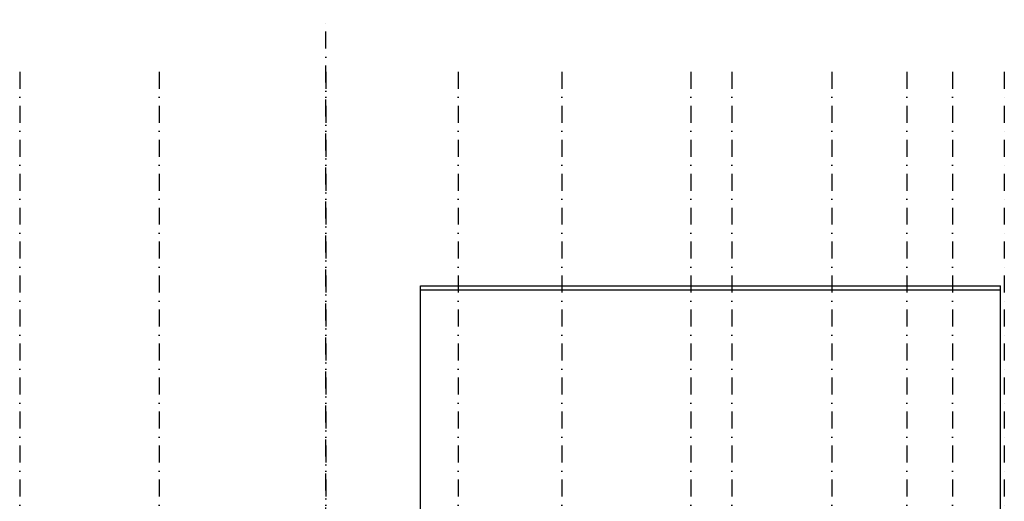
# Model space of a CAD drawing. Extents: x 0 to 297174, y -27731 to 163980.
# Tile 146 of 152: x 175219 to 189709, y 156893 to 163980. Entities that reach past the tile are written whole.
import ezdxf

# ---------------------------------------------------------------- set-up
doc = ezdxf.new("R2010")
doc.units = 0
doc.header["$LTSCALE"] = 5
doc.header["$MEASUREMENT"] = 0
doc.linetypes.add('DASHDOT', pattern=[1, 0.5, -0.25, 0, -0.25])
doc.linetypes.add('DD1', pattern=[2.66667, 1.66667, -0.5, 0, -0.5])
doc.layers.add('A--L21D1_BUITENWAND', color=1, linetype='CONTINUOUS')
doc.layers.add('STRAMIEN', color=8, linetype='DD1')

msp = doc.modelspace()

# ---------------------------------------------------------------- linework, layer by layer
at = {"layer": 'A--L21D1_BUITENWAND'}
for p, q in [((181116.6, 160064.3), (189654.6, 160064.3)), ((181116.6, 156014.1), (181116.6, 160064.3)), ((181116.6, 160004.3), (189654.6, 160004.3)), ((189654.6, 155923.5), (189654.6, 160064.3))]:
    msp.add_line(p, q, dxfattribs=at)
at = {"layer": 'STRAMIEN', "linetype": 'DASHDOT', "ltscale": 100}
for p, q in [((179722.6, 155553.9), (179722.6, 163980.1)), ((175218.7, 163214.3), (175218.7, 143071.5)), ((177272.6, 163214.3), (177272.6, 143071.5)), ((179722.6, 163214.3), (179722.6, 143071.5)), ((181672.6, 163214.3), (181672.6, 143071.5)), ((183197.6, 163214.3), (183197.6, 143653.6)), ((185097.6, 163214.3), (185097.6, 143653.6)), ((185697.6, 163214.3), (185697.6, 143653.6)), ((187172.6, 163214.3), (187172.6, 143071.5)), ((188272.6, 163214.3), (188272.6, 143071.5)), ((188947.6, 163214.3), (188947.6, 143071.5)), ((189708.6, 163214.3), (189708.6, 143653.6))]:
    msp.add_line(p, q, dxfattribs=at)

doc.saveas('drawing.dxf')
